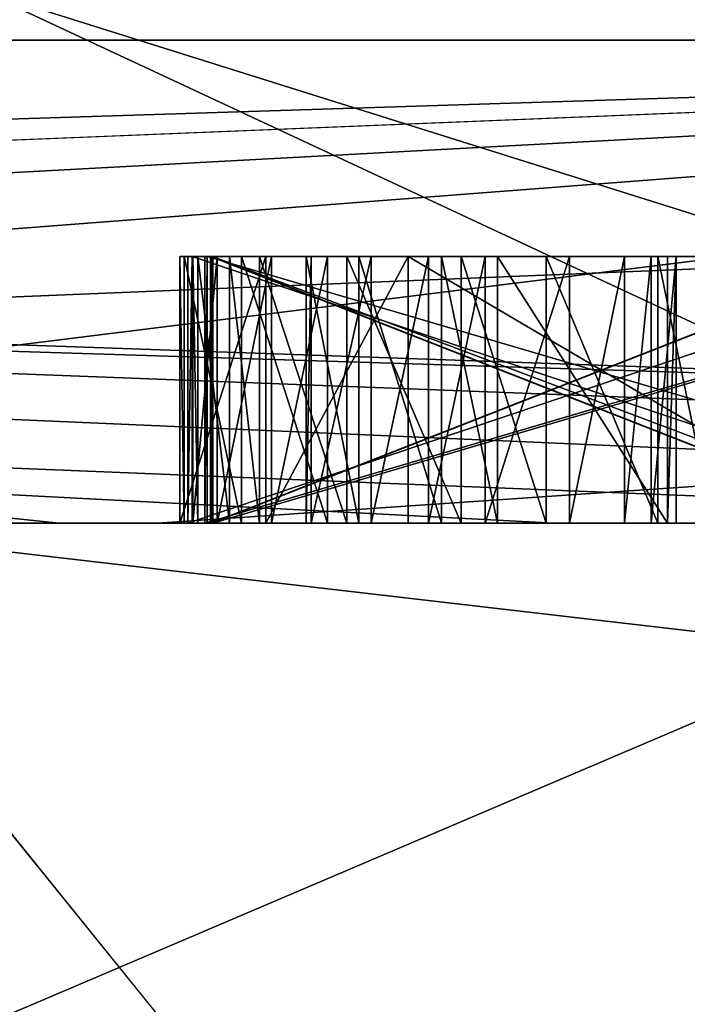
# Model space of a CAD drawing. Header units: millimetres. Extents: x -322 to 175, y 0 to 232.
# Tile 120 of 157: x 166.278 to 166.528, y 60.819 to 61.189. Entities that reach past the tile are written whole.
import ezdxf

# ---------------------------------------------------------------- set-up
doc = ezdxf.new("R2010")
doc.units = ezdxf.units.MM
doc.header["$LTSCALE"] = 65.185185
for name, color, linetype in [('288', 7, 'CONTINUOUS'), ('360', 7, 'CONTINUOUS'), ('361', 7, 'CONTINUOUS'), ('362', 7, 'CONTINUOUS'), ('363', 7, 'CONTINUOUS'), ('372', 7, 'CONTINUOUS'), ('373', 7, 'CONTINUOUS'), ('375', 7, 'CONTINUOUS'), ('376', 7, 'CONTINUOUS'), ('380', 7, 'CONTINUOUS'), ('532', 7, 'CONTINUOUS'), ('551', 7, 'CONTINUOUS'), ('552', 7, 'CONTINUOUS'), ('553', 7, 'CONTINUOUS'), ('555', 7, 'CONTINUOUS'), ('556', 7, 'CONTINUOUS'), ('561', 7, 'CONTINUOUS'), ('568', 7, 'CONTINUOUS'), ('569', 7, 'CONTINUOUS'), ('570', 7, 'CONTINUOUS'), ('578', 7, 'CONTINUOUS'), ('579', 7, 'CONTINUOUS'), ('580', 7, 'CONTINUOUS'), ('594', 7, 'CONTINUOUS'), ('595', 7, 'CONTINUOUS'), ('596', 7, 'CONTINUOUS'), ('597', 7, 'CONTINUOUS'), ('598', 7, 'CONTINUOUS'), ('621', 7, 'CONTINUOUS'), ('622', 7, 'CONTINUOUS'), ('623', 7, 'CONTINUOUS'), ('624', 7, 'CONTINUOUS'), ('625', 7, 'CONTINUOUS'), ('626', 7, 'CONTINUOUS'), ('627', 7, 'CONTINUOUS'), ('628', 7, 'CONTINUOUS'), ('629', 7, 'CONTINUOUS'), ('630', 7, 'CONTINUOUS'), ('631', 7, 'CONTINUOUS'), ('632', 7, 'CONTINUOUS'), ('633', 7, 'CONTINUOUS'), ('634', 7, 'CONTINUOUS'), ('635', 7, 'CONTINUOUS'), ('636', 7, 'CONTINUOUS'), ('637', 7, 'CONTINUOUS'), ('638', 7, 'CONTINUOUS'), ('639', 7, 'CONTINUOUS'), ('640', 7, 'CONTINUOUS'), ('641', 7, 'CONTINUOUS'), ('642', 7, 'CONTINUOUS'), ('643', 7, 'CONTINUOUS'), ('644', 7, 'CONTINUOUS'), ('645', 7, 'CONTINUOUS'), ('646', 7, 'CONTINUOUS'), ('647', 7, 'CONTINUOUS'), ('665', 7, 'CONTINUOUS'), ('670', 7, 'CONTINUOUS'), ('674', 7, 'CONTINUOUS'), ('676', 7, 'CONTINUOUS'), ('678', 7, 'CONTINUOUS'), ('680', 7, 'CONTINUOUS')]:
    doc.layers.add(name, color=color, linetype=linetype)

msp = doc.modelspace()

# ---------------------------------------------------------------- linework, layer by layer
at = {"layer": '288', "color": 7, "linetype": 'CONTINUOUS', "true_color": 0xe0f2ff}
for points in [[(166.32968, 61, -11.34236), (166.18048, 61, -11.75552), (164.20979, 61, -13.90646), (166.32968, 61, -11.34236)], [(164.774, 61, 13.30551), (166.18048, 61, 11.75552), (166.7858, 61, 10.65573), (164.774, 61, 13.30551)], [(166.70649, 61, 8.51213), (165.1692, 61, 11.0208), (166.53302, 61, 8.90287), (166.70649, 61, 8.51213)], [(166.53302, 61, 8.90287), (165.1692, 61, 11.0208), (165.73967, 61, 10.24035), (166.53302, 61, 8.90287)], [(165.1692, 61, -11.0208), (166.70649, 61, -8.51213), (165.67731, 61, -10.33557), (165.1692, 61, -11.0208)], [(165.67731, 61, -10.33557), (166.70649, 61, -8.51213), (166.4787, 61, -9.00302), (165.67731, 61, -10.33557)], [(167.82032, 61, -9.07946), (166.18048, 61, -11.75552), (166.32968, 61, -11.34236), (167.82032, 61, -9.07946)], [(166.18048, 61, 11.75552), (167.82032, 61, 9.07945), (166.7858, 61, 10.65573), (166.18048, 61, 11.75552)], [(167.99236, 61, -8.46066), (167.82032, 61, -9.07946), (166.32968, 61, -11.34236), (167.99236, 61, -8.46066)], [(166.4787, 61, -9.00302), (166.70649, 61, -8.51213), (167.16713, 61, -7.60865), (166.4787, 61, -9.00302)]]:
    msp.add_3dface(points, dxfattribs=at)
at = {"layer": '360', "color": 7, "linetype": 'CONTINUOUS', "true_color": 0xe0f2ff}
for points in [[(168.75, 61), (167.75, 60), (164.36015, 59.99999, 10.43305), (168.75, 61)], [(165.1692, 61, 11.0208), (166.70649, 61, 8.51213), (164.36015, 59.99999, 10.43305), (165.1692, 61, 11.0208)], [(166.70649, 61, 8.51213), (167.83241, 61, 5.79378), (164.36015, 59.99999, 10.43305), (166.70649, 61, 8.51213)], [(167.83241, 61, 5.79378), (168.5192, 61, 2.933), (164.36015, 59.99999, 10.43305), (167.83241, 61, 5.79378)], [(168.5192, 61, 2.933), (168.75, 61), (164.36015, 59.99999, 10.43305), (168.5192, 61, 2.933)]]:
    msp.add_3dface(points, dxfattribs=at)
at = {"layer": '361', "color": 7, "linetype": 'CONTINUOUS', "true_color": 0xe0f2ff}
for points in [[(164.36016, 59.99999, -10.43304), (167.75, 60), (165.1692, 61, -11.0208), (164.36016, 59.99999, -10.43304)], [(167.75, 60), (166.70649, 61, -8.51213), (165.1692, 61, -11.0208), (167.75, 60)]]:
    msp.add_3dface(points, dxfattribs=at)
at = {"layer": '362', "color": 7, "linetype": 'CONTINUOUS', "true_color": 0xe0f2ff}
for points in [[(161.75591, 61, 16.18021), (156.1806, 61, 19.02105), (166.58501, 60.50001, 12.04938), (161.75591, 61, 16.18021)], [(156.1806, 61, 19.02105), (156.33505, 60.50001, 19.49659), (166.58501, 60.50001, 12.04938), (156.1806, 61, 19.02105)], [(164.14243, 61, 14.14184), (161.75591, 61, 16.18021), (166.58501, 60.50001, 12.04938), (164.14243, 61, 14.14184)], [(166.18048, 61, 11.75552), (164.14243, 61, 14.14184), (166.58501, 60.50001, 12.04938), (166.18048, 61, 11.75552)], [(167.82032, 61, 9.07945), (166.18048, 61, 11.75552), (170.5, 60.5), (167.82032, 61, 9.07945)], [(170.5, 60.5), (166.18048, 61, 11.75552), (166.58501, 60.50001, 12.04938), (170.5, 60.5)]]:
    msp.add_3dface(points, dxfattribs=at)
at = {"layer": '363', "color": 7, "linetype": 'CONTINUOUS', "true_color": 0xe0f2ff}
for points in [[(166.18048, 61, -11.75552), (166.58501, 60.50001, -12.04938), (156.33505, 60.50001, -19.49659), (166.18048, 61, -11.75552)], [(166.18048, 61, -11.75552), (167.82032, 61, -9.07946), (166.58501, 60.50001, -12.04938), (166.18048, 61, -11.75552)]]:
    msp.add_3dface(points, dxfattribs=at)
at = {"layer": '372', "color": 7, "linetype": 'CONTINUOUS', "true_color": 0xe0f2ff}
for points in [[(166.69178, 61, 2.64471), (166.07229, 61, 5.22413), (165.49481, 61, 5.03652), (166.69178, 61, 2.64471)], [(166.69178, 61, 2.64471), (165.49481, 61, 5.03652), (166.34106, 61, 0.54157), (166.69178, 61, 2.64471)], [(166.07229, 61, -5.22413), (166.9, 61, 0), (165.49481, 61, -5.03652), (166.07229, 61, -5.22413)], [(165.49481, 61, -5.03652), (166.9, 61, 0), (166.67018, 61, -0.57206), (165.49481, 61, -5.03652)], [(166.29281, 61, 0), (165.49481, 61, -5.03652), (166.35002, 61, -0.01042), (166.29281, 61, 0)], [(166.35002, 61, -0.01042), (165.49481, 61, -5.03652), (166.3499, 61, -0.0625), (166.35002, 61, -0.01042)], [(166.3499, 61, -0.0625), (165.49481, 61, -5.03652), (166.34965, 61, -0.17708), (166.3499, 61, -0.0625)], [(166.34965, 61, -0.17708), (165.49481, 61, -5.03652), (166.34953, 61, -0.22917), (166.34965, 61, -0.17708)], [(166.34953, 61, -0.22917), (165.49481, 61, -5.03652), (166.34481, 61, -0.41662), (166.34953, 61, -0.22917)], [(166.3381, 61, -0.64569), (165.49481, 61, -5.03652), (166.59392, 61, -0.63235), (166.3381, 61, -0.64569)], [(165.49481, 61, -5.03652), (166.3381, 61, -0.64569), (166.33962, 61, -0.59363), (165.49481, 61, -5.03652)], [(166.59392, 61, -0.63235), (165.49481, 61, -5.03652), (166.62612, 61, -0.62287), (166.59392, 61, -0.63235)], [(166.62612, 61, -0.62287), (165.49481, 61, -5.03652), (166.648, 61, -0.60267), (166.62612, 61, -0.62287)], [(166.648, 61, -0.60267), (165.49481, 61, -5.03652), (166.67018, 61, -0.57206), (166.648, 61, -0.60267)], [(166.34481, 61, -0.41662), (165.49481, 61, -5.03652), (166.34298, 61, -0.4791), (166.34481, 61, -0.41662)], [(166.34298, 61, -0.4791), (165.49481, 61, -5.03652), (166.33962, 61, -0.59363), (166.34298, 61, -0.4791)], [(165.49481, 61, 5.03652), (166.29281, 61, 0), (166.34106, 61, 0.54157), (165.49481, 61, 5.03652)], [(166.29281, 61, 0), (166.34268, 61, 0.48951), (166.34106, 61, 0.54157), (166.29281, 61, 0)], [(166.34268, 61, 0.48951), (166.29281, 61, 0), (166.34742, 61, 0.29165), (166.34268, 61, 0.48951)], [(166.29281, 61, 0), (166.34827, 61, 0.23958), (166.34742, 61, 0.29165), (166.29281, 61, 0)], [(166.34827, 61, 0.23958), (166.29281, 61, 0), (166.35039, 61, 0.15625), (166.34827, 61, 0.23958)], [(166.35027, 61, 0.10417), (166.29281, 61, 0), (166.61623, 61, 0.10357), (166.35027, 61, 0.10417)], [(166.29281, 61, 0), (166.35027, 61, 0.10417), (166.35039, 61, 0.15625), (166.29281, 61, 0)], [(166.61623, 61, 0.10357), (166.29281, 61, 0), (166.63746, 61, 0.08269), (166.61623, 61, 0.10357)], [(166.63746, 61, 0.08269), (166.29281, 61, 0), (166.64803, 61, 0.05142), (166.63746, 61, 0.08269)], [(166.64803, 61, 0.05142), (166.29281, 61, 0), (166.64798, 61, 0.03059), (166.64803, 61, 0.05142)], [(166.64798, 61, 0.03059), (166.29281, 61, 0), (166.6373, 61, 0.00978), (166.64798, 61, 0.03059)], [(166.6373, 61, 0.00978), (166.29281, 61, 0), (166.62664, 61, -0.00062), (166.6373, 61, 0.00978)], [(166.62664, 61, -0.00062), (166.29281, 61, 0), (166.35002, 61, -0.01042), (166.62664, 61, -0.00062)], [(166.3703, 61, -0.63622), (166.3381, 61, -0.64569), (166.59392, 61, -0.63235), (166.3703, 61, -0.63622)], [(166.35209, 61, -0.53147), (166.34298, 61, -0.4791), (166.33962, 61, -0.59363), (166.35209, 61, -0.53147)], [(166.37244, 61, -0.56333), (166.35209, 61, -0.53147), (166.33962, 61, -0.59363), (166.37244, 61, -0.56333)], [(166.36119, 61, -0.58384), (166.37244, 61, -0.56333), (166.33962, 61, -0.59363), (166.36119, 61, -0.58384)], [(166.63553, 61, 0.65498), (166.69178, 61, 2.64471), (166.34106, 61, 0.54157), (166.63553, 61, 0.65498)], [(166.63879, 61, 0.55087), (166.63553, 61, 0.65498), (166.34106, 61, 0.54157), (166.63879, 61, 0.55087)], [(166.64041, 61, 0.49881), (166.34268, 61, 0.48951), (166.64334, 61, 0.4051), (166.64041, 61, 0.49881)], [(166.64334, 61, 0.4051), (166.34268, 61, 0.48951), (166.34742, 61, 0.29165), (166.64334, 61, 0.4051)], [(166.35667, 61, -0.37529), (166.34953, 61, -0.22917), (166.34481, 61, -0.41662), (166.35667, 61, -0.37529)], [(166.81412, 61, 0.38959), (166.64334, 61, 0.4051), (166.34742, 61, 0.29165), (166.81412, 61, 0.38959)], [(166.6878, 61, 0.29718), (166.81412, 61, 0.38959), (166.34742, 61, 0.29165), (166.6878, 61, 0.29718)], [(166.68865, 61, 0.24511), (166.34827, 61, 0.23958), (166.35039, 61, 0.15625), (166.68865, 61, 0.24511)], [(166.60485, 61, -0.22974), (166.34953, 61, -0.22917), (166.40073, 61, -0.32447), (166.60485, 61, -0.22974)], [(166.40073, 61, -0.32447), (166.34953, 61, -0.22917), (166.36791, 61, -0.35478), (166.40073, 61, -0.32447)], [(166.36791, 61, -0.35478), (166.34953, 61, -0.22917), (166.35667, 61, -0.37529), (166.36791, 61, -0.35478)], [(166.60522, 61, -0.06307), (166.3499, 61, -0.0625), (166.34965, 61, -0.17708), (166.60522, 61, -0.06307)], [(166.62647, 61, -0.07353), (166.60522, 61, -0.06307), (166.34965, 61, -0.17708), (166.62647, 61, -0.07353)], [(166.63709, 61, -0.08397), (166.62647, 61, -0.07353), (166.34965, 61, -0.17708), (166.63709, 61, -0.08397)], [(166.64768, 61, -0.10483), (166.63709, 61, -0.08397), (166.34965, 61, -0.17708), (166.64768, 61, -0.10483)], [(166.64761, 61, -0.13608), (166.64768, 61, -0.10483), (166.34965, 61, -0.17708), (166.64761, 61, -0.13608)], [(166.63693, 61, -0.15689), (166.64761, 61, -0.13608), (166.34965, 61, -0.17708), (166.63693, 61, -0.15689)], [(166.62626, 61, -0.16728), (166.63693, 61, -0.15689), (166.34965, 61, -0.17708), (166.62626, 61, -0.16728)], [(166.60496, 61, -0.17765), (166.62626, 61, -0.16728), (166.34965, 61, -0.17708), (166.60496, 61, -0.17765)], [(166.60534, 61, -0.01099), (166.62664, 61, -0.00062), (166.35002, 61, -0.01042), (166.60534, 61, -0.01099)], [(166.79501, 61, 0.24683), (166.68865, 61, 0.24511), (166.35039, 61, 0.15625), (166.79501, 61, 0.24683)], [(166.8482, 61, 0.2477), (166.79501, 61, 0.24683), (166.35039, 61, 0.15625), (166.8482, 61, 0.2477)], [(166.69081, 61, 0.15549), (166.8482, 61, 0.2477), (166.35039, 61, 0.15625), (166.69081, 61, 0.15549)], [(166.3934, 61, -0.57437), (166.37244, 61, -0.56333), (166.36119, 61, -0.58384), (166.3934, 61, -0.57437)], [(166.42378, 61, -0.62736), (166.3703, 61, -0.63622), (166.59392, 61, -0.63235), (166.42378, 61, -0.62736)], [(166.44357, 61, -0.31531), (166.60485, 61, -0.22974), (166.40073, 61, -0.32447), (166.44357, 61, -0.31531)], [(166.65809, 61, -0.20902), (166.60485, 61, -0.22974), (166.44357, 61, -0.31531), (166.65809, 61, -0.20902)], [(166.47547, 61, -0.31624), (166.65809, 61, -0.20902), (166.44357, 61, -0.31531), (166.47547, 61, -0.31624)], [(166.60307, 61, -0.31998), (166.65809, 61, -0.20902), (166.47547, 61, -0.31624), (166.60307, 61, -0.31998)], [(166.51739, 61, -0.33832), (166.60307, 61, -0.31998), (166.47547, 61, -0.31624), (166.51739, 61, -0.33832)], [(166.53805, 61, -0.35976), (166.60307, 61, -0.31998), (166.51739, 61, -0.33832), (166.53805, 61, -0.35976)]]:
    msp.add_3dface(points, dxfattribs=at)
at = {"layer": '373', "color": 7, "linetype": 'CONTINUOUS', "true_color": 0xe0f2ff}
for points in [[(166.63253, 66.11021, -5.40424), (160.27947, 66.11021, -14.14848), (163.0147, 61.18118, -13.25825), (166.63253, 66.11021, -5.40424)], [(160.27947, 66.11021, 14.14848), (166.63253, 66.11021, 5.40424), (167.19714, 61.18118, 7.03009), (160.27947, 66.11021, 14.14848)], [(160.35748, 61.18118, 15.42357), (160.27947, 66.11021, 14.14848), (167.19714, 61.18118, 7.03009), (160.35748, 61.18118, 15.42357)], [(168.19596, 61.18118, -3.75109), (166.63253, 66.11021, -5.40424), (163.0147, 61.18118, -13.25825), (168.19596, 61.18118, -3.75109)]]:
    msp.add_3dface(points, dxfattribs=at)
at = {"layer": '375', "color": 7, "linetype": 'CONTINUOUS', "true_color": 0xe0f2ff}
for points in [[(164.774, 61, 13.30551), (166.7858, 61, 10.65573), (161.39444, 61.21787, 16.53588), (164.774, 61, 13.30551)], [(166.7858, 61, 10.65573), (168.32758, 61, 7.70761), (161.39444, 61.21787, 16.53588), (166.7858, 61, 10.65573)], [(168.32758, 61, 7.70761), (168.7652, 61.21787, 7.15094), (161.39444, 61.21787, 16.53588), (168.32758, 61, 7.70761)], [(164.20979, 61, -13.90646), (163.36439, 61.21787, -14.98872), (169.50945, 61.21787, -4.75919), (164.20979, 61, -13.90646)], [(166.32968, 61, -11.34236), (164.20979, 61, -13.90646), (169.50945, 61.21787, -4.75919), (166.32968, 61, -11.34236)], [(167.99236, 61, -8.46066), (166.32968, 61, -11.34236), (169.50945, 61.21787, -4.75919), (167.99236, 61, -8.46066)]]:
    msp.add_3dface(points, dxfattribs=at)
at = {"layer": '376', "color": 7, "linetype": 'CONTINUOUS', "true_color": 0xe0f2ff}
for points in [[(161.55245, 61, 14.80347), (160.35748, 61.18118, 15.42357), (167.19714, 61.18118, 7.03009), (161.55245, 61, 14.80347)], [(162.73757, 61, 13.79696), (161.55245, 61, 14.80347), (167.19714, 61.18118, 7.03009), (162.73757, 61, 13.79696)], [(163.83548, 61, 12.69572), (162.73757, 61, 13.79696), (167.19714, 61.18118, 7.03009), (163.83548, 61, 12.69572)], [(165.67731, 61, -10.33557), (166.4787, 61, -9.00302), (163.0147, 61.18118, -13.25825), (165.67731, 61, -10.33557)], [(166.4787, 61, -9.00302), (167.16713, 61, -7.60865), (163.0147, 61.18118, -13.25825), (166.4787, 61, -9.00302)], [(167.16713, 61, -7.60865), (167.73775, 61, -6.1623), (163.0147, 61.18118, -13.25825), (167.16713, 61, -7.60865)], [(167.73775, 61, -6.1623), (168.18682, 61, -4.67348), (163.0147, 61.18118, -13.25825), (167.73775, 61, -6.1623)], [(168.18682, 61, -4.67348), (168.19596, 61.18118, -3.75109), (163.0147, 61.18118, -13.25825), (168.18682, 61, -4.67348)], [(164.83848, 61, 11.50745), (163.83548, 61, 12.69572), (167.19714, 61.18118, 7.03009), (164.83848, 61, 11.50745)], [(165.73967, 61, 10.24035), (164.83848, 61, 11.50745), (167.19714, 61.18118, 7.03009), (165.73967, 61, 10.24035)], [(166.53302, 61, 8.90287), (165.73967, 61, 10.24035), (167.19714, 61.18118, 7.03009), (166.53302, 61, 8.90287)]]:
    msp.add_3dface(points, dxfattribs=at)
at = {"layer": '380', "color": 7, "linetype": 'CONTINUOUS', "true_color": 0xe0f2ff}
for points in [[(166.07229, 61, 5.22413), (166.69178, 61, 2.64471), (166.26307, 61.2, 5.28419), (166.07229, 61, 5.22413)], [(166.9, 61, 0), (166.07229, 61, -5.22413), (166.26307, 61.2, -5.28419), (166.9, 61, 0)], [(166.69178, 61, 2.64471), (166.9, 61, 0), (166.26307, 61.2, 5.28419), (166.69178, 61, 2.64471)], [(166.9, 61, 0), (166.26307, 61.2, -5.28419), (166.26307, 61.2, 5.28419), (166.9, 61, 0)]]:
    msp.add_3dface(points, dxfattribs=at)
at = {"layer": '532', "color": 7, "linetype": 'CONTINUOUS', "true_color": 0xe0f2ff}
for points in [[(166.34268, 61, 0.48951), (166.64041, 61, 0.49881), (166.34268, 61.1, 0.48951), (166.34268, 61, 0.48951)], [(166.34268, 61.1, 0.48951), (166.64041, 61, 0.49881), (166.64041, 61.1, 0.49881), (166.34268, 61.1, 0.48951)]]:
    msp.add_3dface(points, dxfattribs=at)
at = {"layer": '551', "color": 7, "linetype": 'CONTINUOUS', "true_color": 0xe0f2ff}
for points in [[(166.63879, 61, 0.55087), (166.34106, 61, 0.54157), (166.63879, 61.1, 0.55087), (166.63879, 61, 0.55087)], [(166.63879, 61.1, 0.55087), (166.34106, 61, 0.54157), (166.34106, 61.1, 0.54157), (166.63879, 61.1, 0.55087)]]:
    msp.add_3dface(points, dxfattribs=at)
at = {"layer": '552', "color": 7, "linetype": 'CONTINUOUS', "true_color": 0xe0f2ff}
for points in [[(166.34106, 61, 0.54157), (166.34268, 61, 0.48951), (166.34268, 61.1, 0.48951), (166.34106, 61, 0.54157)], [(166.34106, 61, 0.54157), (166.34268, 61.1, 0.48951), (166.34106, 61.1, 0.54157), (166.34106, 61, 0.54157)]]:
    msp.add_3dface(points, dxfattribs=at)
at = {"layer": '553', "color": 7, "linetype": 'CONTINUOUS', "true_color": 0xe0f2ff}
for points in [[(166.34827, 61, 0.23958), (166.68865, 61, 0.24511), (166.34827, 61.1, 0.23958), (166.34827, 61, 0.23958)], [(166.34827, 61.1, 0.23958), (166.68865, 61, 0.24511), (166.68865, 61.1, 0.24511), (166.34827, 61.1, 0.23958)]]:
    msp.add_3dface(points, dxfattribs=at)
at = {"layer": '555', "color": 7, "linetype": 'CONTINUOUS', "true_color": 0xe0f2ff}
for points in [[(166.6878, 61, 0.29718), (166.34742, 61, 0.29165), (166.6878, 61.1, 0.29718), (166.6878, 61, 0.29718)], [(166.6878, 61.1, 0.29718), (166.34742, 61, 0.29165), (166.34742, 61.1, 0.29165), (166.6878, 61.1, 0.29718)]]:
    msp.add_3dface(points, dxfattribs=at)
at = {"layer": '556', "color": 7, "linetype": 'CONTINUOUS', "true_color": 0xe0f2ff}
for points in [[(166.34742, 61, 0.29165), (166.34827, 61, 0.23958), (166.34827, 61.1, 0.23958), (166.34742, 61, 0.29165)], [(166.34742, 61, 0.29165), (166.34827, 61.1, 0.23958), (166.34742, 61.1, 0.29165), (166.34742, 61, 0.29165)]]:
    msp.add_3dface(points, dxfattribs=at)
at = {"layer": '561', "color": 7, "linetype": 'CONTINUOUS', "true_color": 0xe0f2ff}
for points in [[(166.35027, 61, 0.10417), (166.61623, 61, 0.10357), (166.35027, 61.1, 0.10417), (166.35027, 61, 0.10417)], [(166.35027, 61.1, 0.10417), (166.61623, 61, 0.10357), (166.61623, 61.1, 0.10357), (166.35027, 61.1, 0.10417)]]:
    msp.add_3dface(points, dxfattribs=at)
at = {"layer": '568', "color": 7, "linetype": 'CONTINUOUS', "true_color": 0xe0f2ff}
for points in [[(166.60534, 61, -0.01099), (166.35002, 61, -0.01042), (166.60534, 61.1, -0.01099), (166.60534, 61, -0.01099)], [(166.60534, 61.1, -0.01099), (166.35002, 61, -0.01042), (166.35002, 61.1, -0.01042), (166.60534, 61.1, -0.01099)]]:
    msp.add_3dface(points, dxfattribs=at)
at = {"layer": '569', "color": 7, "linetype": 'CONTINUOUS', "true_color": 0xe0f2ff}
for points in [[(166.35002, 61, -0.01042), (166.3499, 61, -0.0625), (166.3499, 61.1, -0.0625), (166.35002, 61, -0.01042)], [(166.35002, 61.1, -0.01042), (166.35002, 61, -0.01042), (166.3499, 61.1, -0.0625), (166.35002, 61.1, -0.01042)]]:
    msp.add_3dface(points, dxfattribs=at)
at = {"layer": '570', "color": 7, "linetype": 'CONTINUOUS', "true_color": 0xe0f2ff}
for points in [[(166.3499, 61, -0.0625), (166.60522, 61, -0.06307), (166.3499, 61.1, -0.0625), (166.3499, 61, -0.0625)], [(166.3499, 61.1, -0.0625), (166.60522, 61, -0.06307), (166.60522, 61.1, -0.06307), (166.3499, 61.1, -0.0625)]]:
    msp.add_3dface(points, dxfattribs=at)
at = {"layer": '578', "color": 7, "linetype": 'CONTINUOUS', "true_color": 0xe0f2ff}
for points in [[(166.60496, 61, -0.17765), (166.34965, 61, -0.17708), (166.60496, 61.1, -0.17765), (166.60496, 61, -0.17765)], [(166.60496, 61.1, -0.17765), (166.34965, 61, -0.17708), (166.34965, 61.1, -0.17708), (166.60496, 61.1, -0.17765)]]:
    msp.add_3dface(points, dxfattribs=at)
at = {"layer": '579', "color": 7, "linetype": 'CONTINUOUS', "true_color": 0xe0f2ff}
for points in [[(166.34965, 61, -0.17708), (166.34953, 61, -0.22917), (166.34953, 61.1, -0.22917), (166.34965, 61, -0.17708)], [(166.34965, 61.1, -0.17708), (166.34965, 61, -0.17708), (166.34953, 61.1, -0.22917), (166.34965, 61.1, -0.17708)]]:
    msp.add_3dface(points, dxfattribs=at)
at = {"layer": '580', "color": 7, "linetype": 'CONTINUOUS', "true_color": 0xe0f2ff}
for points in [[(166.34953, 61, -0.22917), (166.60485, 61, -0.22974), (166.34953, 61.1, -0.22917), (166.34953, 61, -0.22917)], [(166.34953, 61.1, -0.22917), (166.60485, 61, -0.22974), (166.60485, 61.1, -0.22974), (166.34953, 61.1, -0.22917)]]:
    msp.add_3dface(points, dxfattribs=at)
at = {"layer": '594', "color": 7, "linetype": 'CONTINUOUS', "true_color": 0xe0f2ff}
for points in [[(166.69081, 61, 0.15549), (166.35039, 61, 0.15625), (166.69081, 61.1, 0.15549), (166.69081, 61, 0.15549)], [(166.69081, 61.1, 0.15549), (166.35039, 61, 0.15625), (166.35039, 61.1, 0.15625), (166.69081, 61.1, 0.15549)]]:
    msp.add_3dface(points, dxfattribs=at)
at = {"layer": '595', "color": 7, "linetype": 'CONTINUOUS', "true_color": 0xe0f2ff}
for points in [[(166.35039, 61, 0.15625), (166.35027, 61, 0.10417), (166.35027, 61.1, 0.10417), (166.35039, 61, 0.15625)], [(166.35039, 61, 0.15625), (166.35027, 61.1, 0.10417), (166.35039, 61.1, 0.15625), (166.35039, 61, 0.15625)]]:
    msp.add_3dface(points, dxfattribs=at)
at = {"layer": '596', "color": 7, "linetype": 'CONTINUOUS', "true_color": 0xe0f2ff}
for points in [[(166.3381, 61, -0.64569), (166.3703, 61, -0.63622), (166.3703, 61.1, -0.63622), (166.3381, 61, -0.64569)], [(166.3381, 61.1, -0.64569), (166.3381, 61, -0.64569), (166.3703, 61.1, -0.63622), (166.3381, 61.1, -0.64569)]]:
    msp.add_3dface(points, dxfattribs=at)
at = {"layer": '597', "color": 7, "linetype": 'CONTINUOUS', "true_color": 0xe0f2ff}
for points in [[(166.3703, 61, -0.63622), (166.42378, 61, -0.62736), (166.42378, 61.1, -0.62736), (166.3703, 61, -0.63622)], [(166.3703, 61.1, -0.63622), (166.3703, 61, -0.63622), (166.42378, 61.1, -0.62736), (166.3703, 61.1, -0.63622)]]:
    msp.add_3dface(points, dxfattribs=at)
at = {"layer": '598', "color": 7, "linetype": 'CONTINUOUS', "true_color": 0xe0f2ff}
for points in [[(166.42378, 61, -0.62736), (166.59392, 61, -0.63235), (166.42378, 61.1, -0.62736), (166.42378, 61, -0.62736)], [(166.42378, 61.1, -0.62736), (166.59392, 61, -0.63235), (166.59392, 61.1, -0.63235), (166.42378, 61.1, -0.62736)]]:
    msp.add_3dface(points, dxfattribs=at)
at = {"layer": '621', "color": 7, "linetype": 'CONTINUOUS', "true_color": 0xe0f2ff}
for points in [[(166.53805, 61, -0.35976), (166.51739, 61, -0.33832), (166.51739, 61.1, -0.33832), (166.53805, 61, -0.35976)], [(166.53805, 61.1, -0.35976), (166.53805, 61, -0.35976), (166.51739, 61.1, -0.33832), (166.53805, 61.1, -0.35976)]]:
    msp.add_3dface(points, dxfattribs=at)
at = {"layer": '622', "color": 7, "linetype": 'CONTINUOUS', "true_color": 0xe0f2ff}
for points in [[(166.51739, 61, -0.33832), (166.47547, 61, -0.31624), (166.47547, 61.1, -0.31624), (166.51739, 61, -0.33832)], [(166.51739, 61.1, -0.33832), (166.51739, 61, -0.33832), (166.47547, 61.1, -0.31624), (166.51739, 61.1, -0.33832)]]:
    msp.add_3dface(points, dxfattribs=at)
at = {"layer": '623', "color": 7, "linetype": 'CONTINUOUS', "true_color": 0xe0f2ff}
for points in [[(166.47547, 61, -0.31624), (166.44357, 61, -0.31531), (166.44357, 61.1, -0.31531), (166.47547, 61, -0.31624)], [(166.47547, 61.1, -0.31624), (166.47547, 61, -0.31624), (166.44357, 61.1, -0.31531), (166.47547, 61.1, -0.31624)]]:
    msp.add_3dface(points, dxfattribs=at)
at = {"layer": '624', "color": 7, "linetype": 'CONTINUOUS', "true_color": 0xe0f2ff}
for points in [[(166.44357, 61, -0.31531), (166.40073, 61, -0.32447), (166.40073, 61.1, -0.32447), (166.44357, 61, -0.31531)], [(166.44357, 61.1, -0.31531), (166.44357, 61, -0.31531), (166.40073, 61.1, -0.32447), (166.44357, 61.1, -0.31531)]]:
    msp.add_3dface(points, dxfattribs=at)
at = {"layer": '625', "color": 7, "linetype": 'CONTINUOUS', "true_color": 0xe0f2ff}
for points in [[(166.40073, 61, -0.32447), (166.36791, 61, -0.35478), (166.36791, 61.1, -0.35478), (166.40073, 61, -0.32447)], [(166.40073, 61.1, -0.32447), (166.40073, 61, -0.32447), (166.36791, 61.1, -0.35478), (166.40073, 61.1, -0.32447)]]:
    msp.add_3dface(points, dxfattribs=at)
at = {"layer": '626', "color": 7, "linetype": 'CONTINUOUS', "true_color": 0xe0f2ff}
for points in [[(166.36791, 61, -0.35478), (166.35667, 61, -0.37529), (166.35667, 61.1, -0.37529), (166.36791, 61, -0.35478)], [(166.36791, 61.1, -0.35478), (166.36791, 61, -0.35478), (166.35667, 61.1, -0.37529), (166.36791, 61.1, -0.35478)]]:
    msp.add_3dface(points, dxfattribs=at)
at = {"layer": '627', "color": 7, "linetype": 'CONTINUOUS', "true_color": 0xe0f2ff}
for points in [[(166.35667, 61, -0.37529), (166.34481, 61, -0.41662), (166.34481, 61.1, -0.41662), (166.35667, 61, -0.37529)], [(166.35667, 61.1, -0.37529), (166.35667, 61, -0.37529), (166.34481, 61.1, -0.41662), (166.35667, 61.1, -0.37529)]]:
    msp.add_3dface(points, dxfattribs=at)
at = {"layer": '628', "color": 7, "linetype": 'CONTINUOUS', "true_color": 0xe0f2ff}
for points in [[(166.34481, 61, -0.41662), (166.34298, 61, -0.4791), (166.34298, 61.1, -0.4791), (166.34481, 61, -0.41662)], [(166.34481, 61.1, -0.41662), (166.34481, 61, -0.41662), (166.34298, 61.1, -0.4791), (166.34481, 61.1, -0.41662)]]:
    msp.add_3dface(points, dxfattribs=at)
at = {"layer": '629', "color": 7, "linetype": 'CONTINUOUS', "true_color": 0xe0f2ff}
for points in [[(166.34298, 61, -0.4791), (166.35209, 61, -0.53147), (166.35209, 61.1, -0.53147), (166.34298, 61, -0.4791)], [(166.34298, 61.1, -0.4791), (166.34298, 61, -0.4791), (166.35209, 61.1, -0.53147), (166.34298, 61.1, -0.4791)]]:
    msp.add_3dface(points, dxfattribs=at)
at = {"layer": '630', "color": 7, "linetype": 'CONTINUOUS', "true_color": 0xe0f2ff}
for points in [[(166.35209, 61, -0.53147), (166.37244, 61, -0.56333), (166.37244, 61.1, -0.56333), (166.35209, 61, -0.53147)], [(166.35209, 61.1, -0.53147), (166.35209, 61, -0.53147), (166.37244, 61.1, -0.56333), (166.35209, 61.1, -0.53147)]]:
    msp.add_3dface(points, dxfattribs=at)
at = {"layer": '631', "color": 7, "linetype": 'CONTINUOUS', "true_color": 0xe0f2ff}
for points in [[(166.37244, 61, -0.56333), (166.3934, 61, -0.57437), (166.3934, 61.1, -0.57437), (166.37244, 61, -0.56333)], [(166.37244, 61.1, -0.56333), (166.37244, 61, -0.56333), (166.3934, 61.1, -0.57437), (166.37244, 61.1, -0.56333)]]:
    msp.add_3dface(points, dxfattribs=at)
at = {"layer": '632', "color": 7, "linetype": 'CONTINUOUS', "true_color": 0xe0f2ff}
for points in [[(166.3934, 61, -0.57437), (166.36119, 61, -0.58384), (166.36119, 61.1, -0.58384), (166.3934, 61, -0.57437)], [(166.3934, 61.1, -0.57437), (166.3934, 61, -0.57437), (166.36119, 61.1, -0.58384), (166.3934, 61.1, -0.57437)]]:
    msp.add_3dface(points, dxfattribs=at)
at = {"layer": '633', "color": 7, "linetype": 'CONTINUOUS', "true_color": 0xe0f2ff}
for points in [[(166.36119, 61, -0.58384), (166.33962, 61, -0.59363), (166.33962, 61.1, -0.59363), (166.36119, 61, -0.58384)], [(166.36119, 61.1, -0.58384), (166.36119, 61, -0.58384), (166.33962, 61.1, -0.59363), (166.36119, 61.1, -0.58384)]]:
    msp.add_3dface(points, dxfattribs=at)
at = {"layer": '634', "color": 7, "linetype": 'CONTINUOUS', "true_color": 0xe0f2ff}
for points in [[(166.33962, 61, -0.59363), (166.3381, 61, -0.64569), (166.3381, 61.1, -0.64569), (166.33962, 61, -0.59363)], [(166.33962, 61, -0.59363), (166.3381, 61.1, -0.64569), (166.33962, 61.1, -0.59363), (166.33962, 61, -0.59363)]]:
    msp.add_3dface(points, dxfattribs=at)
at = {"layer": '635', "color": 7, "linetype": 'CONTINUOUS', "true_color": 0xe0f2ff}
for points in [[(166.52101, 61.1, -0.57811), (166.52101, 61, -0.57811), (166.4572, 61.1, -0.57624), (166.52101, 61.1, -0.57811)], [(166.4572, 61.1, -0.57624), (166.52101, 61, -0.57811), (166.4572, 61, -0.57624), (166.4572, 61.1, -0.57624)]]:
    msp.add_3dface(points, dxfattribs=at)
at = {"layer": '636', "color": 7, "linetype": 'CONTINUOUS', "true_color": 0xe0f2ff}
for points in [[(166.4572, 61.1, -0.57624), (166.4572, 61, -0.57624), (166.43624, 61.1, -0.5652), (166.4572, 61.1, -0.57624)], [(166.43624, 61.1, -0.5652), (166.4572, 61, -0.57624), (166.43624, 61, -0.5652), (166.43624, 61.1, -0.5652)]]:
    msp.add_3dface(points, dxfattribs=at)
at = {"layer": '637', "color": 7, "linetype": 'CONTINUOUS', "true_color": 0xe0f2ff}
for points in [[(166.43624, 61.1, -0.5652), (166.43624, 61, -0.5652), (166.40526, 61.1, -0.53303), (166.43624, 61.1, -0.5652)], [(166.40526, 61.1, -0.53303), (166.43624, 61, -0.5652), (166.40526, 61, -0.53303), (166.40526, 61.1, -0.53303)]]:
    msp.add_3dface(points, dxfattribs=at)
at = {"layer": '638', "color": 7, "linetype": 'CONTINUOUS', "true_color": 0xe0f2ff}
for points in [[(166.40526, 61.1, -0.53303), (166.40526, 61, -0.53303), (166.38551, 61.1, -0.48035), (166.40526, 61.1, -0.53303)], [(166.38551, 61.1, -0.48035), (166.40526, 61, -0.53303), (166.38551, 61, -0.48035), (166.38551, 61.1, -0.48035)]]:
    msp.add_3dface(points, dxfattribs=at)
at = {"layer": '639', "color": 7, "linetype": 'CONTINUOUS', "true_color": 0xe0f2ff}
for points in [[(166.38551, 61.1, -0.48035), (166.38551, 61, -0.48035), (166.38735, 61.1, -0.41787), (166.38551, 61.1, -0.48035)], [(166.38735, 61.1, -0.41787), (166.38551, 61, -0.48035), (166.38735, 61, -0.41787), (166.38735, 61.1, -0.41787)]]:
    msp.add_3dface(points, dxfattribs=at)
at = {"layer": '640', "color": 7, "linetype": 'CONTINUOUS', "true_color": 0xe0f2ff}
for points in [[(166.38735, 61.1, -0.41787), (166.38735, 61, -0.41787), (166.40983, 61.1, -0.37685), (166.38735, 61.1, -0.41787)], [(166.40983, 61.1, -0.37685), (166.38735, 61, -0.41787), (166.40983, 61, -0.37685), (166.40983, 61.1, -0.37685)]]:
    msp.add_3dface(points, dxfattribs=at)
at = {"layer": '641', "color": 7, "linetype": 'CONTINUOUS', "true_color": 0xe0f2ff}
for points in [[(166.40983, 61.1, -0.37685), (166.40983, 61, -0.37685), (166.43141, 61.1, -0.36706), (166.40983, 61.1, -0.37685)], [(166.43141, 61.1, -0.36706), (166.40983, 61, -0.37685), (166.43141, 61, -0.36706), (166.43141, 61.1, -0.36706)]]:
    msp.add_3dface(points, dxfattribs=at)
at = {"layer": '642', "color": 7, "linetype": 'CONTINUOUS', "true_color": 0xe0f2ff}
for points in [[(166.43141, 61.1, -0.36706), (166.43141, 61, -0.36706), (166.45267, 61.1, -0.36768), (166.43141, 61.1, -0.36706)], [(166.45267, 61.1, -0.36768), (166.43141, 61, -0.36706), (166.45267, 61, -0.36768), (166.45267, 61.1, -0.36768)]]:
    msp.add_3dface(points, dxfattribs=at)
at = {"layer": '643', "color": 7, "linetype": 'CONTINUOUS', "true_color": 0xe0f2ff}
for points in [[(166.45267, 61.1, -0.36768), (166.45267, 61, -0.36768), (166.48427, 61.1, -0.37903), (166.45267, 61.1, -0.36768)], [(166.48427, 61.1, -0.37903), (166.45267, 61, -0.36768), (166.48427, 61, -0.37903), (166.48427, 61.1, -0.37903)]]:
    msp.add_3dface(points, dxfattribs=at)
at = {"layer": '644', "color": 7, "linetype": 'CONTINUOUS', "true_color": 0xe0f2ff}
for points in [[(166.48427, 61.1, -0.37903), (166.48427, 61, -0.37903), (166.50493, 61.1, -0.40048), (166.48427, 61.1, -0.37903)], [(166.50493, 61.1, -0.40048), (166.48427, 61, -0.37903), (166.50493, 61, -0.40048), (166.50493, 61.1, -0.40048)]]:
    msp.add_3dface(points, dxfattribs=at)
at = {"layer": '645', "color": 7, "linetype": 'CONTINUOUS', "true_color": 0xe0f2ff}
for points in [[(166.50493, 61.1, -0.40048), (166.50493, 61, -0.40048), (166.51495, 61.1, -0.42161), (166.50493, 61.1, -0.40048)], [(166.51495, 61.1, -0.42161), (166.50493, 61, -0.40048), (166.51495, 61, -0.42161), (166.51495, 61.1, -0.42161)]]:
    msp.add_3dface(points, dxfattribs=at)
at = {"layer": '646', "color": 7, "linetype": 'CONTINUOUS', "true_color": 0xe0f2ff}
for points in [[(166.51495, 61.1, -0.42161), (166.51495, 61, -0.42161), (166.52436, 61.1, -0.46357), (166.51495, 61.1, -0.42161)], [(166.52436, 61.1, -0.46357), (166.51495, 61, -0.42161), (166.52436, 61, -0.46357), (166.52436, 61.1, -0.46357)]]:
    msp.add_3dface(points, dxfattribs=at)
at = {"layer": '647', "color": 7, "linetype": 'CONTINUOUS', "true_color": 0xe0f2ff}
for points in [[(166.52101, 61, -0.57811), (166.52101, 61.1, -0.57811), (166.52436, 61.1, -0.46357), (166.52101, 61, -0.57811)], [(166.52101, 61, -0.57811), (166.52436, 61.1, -0.46357), (166.52436, 61, -0.46357), (166.52101, 61, -0.57811)]]:
    msp.add_3dface(points, dxfattribs=at)
at = {"layer": '665', "color": 7, "linetype": 'CONTINUOUS', "true_color": 0xe0f2ff}
for points in [[(165.49481, 61, -5.03652), (166.29281, 61, 0), (165.33067, 61.1, -4.98124), (165.49481, 61, -5.03652)], [(166.29281, 61, 0), (165.49481, 61, 5.03652), (165.33067, 61.1, 4.98124), (166.29281, 61, 0)], [(166.29281, 61, 0), (165.33067, 61.1, 4.98124), (165.33067, 61.1, -4.98124), (166.29281, 61, 0)]]:
    msp.add_3dface(points, dxfattribs=at)
at = {"layer": '670', "color": 7, "linetype": 'CONTINUOUS', "true_color": 0xe0f2ff}
for points in [[(166.38551, 61, -0.48035), (166.40526, 61, -0.53303), (166.52436, 61, -0.46357), (166.38551, 61, -0.48035)], [(166.38735, 61, -0.41787), (166.38551, 61, -0.48035), (166.51495, 61, -0.42161), (166.38735, 61, -0.41787)], [(166.51495, 61, -0.42161), (166.38551, 61, -0.48035), (166.52436, 61, -0.46357), (166.51495, 61, -0.42161)], [(166.40983, 61, -0.37685), (166.38735, 61, -0.41787), (166.48427, 61, -0.37903), (166.40983, 61, -0.37685)], [(166.48427, 61, -0.37903), (166.38735, 61, -0.41787), (166.50493, 61, -0.40048), (166.48427, 61, -0.37903)], [(166.50493, 61, -0.40048), (166.38735, 61, -0.41787), (166.51495, 61, -0.42161), (166.50493, 61, -0.40048)], [(166.40526, 61, -0.53303), (166.43624, 61, -0.5652), (166.52436, 61, -0.46357), (166.40526, 61, -0.53303)], [(166.43141, 61, -0.36706), (166.40983, 61, -0.37685), (166.45267, 61, -0.36768), (166.43141, 61, -0.36706)], [(166.45267, 61, -0.36768), (166.40983, 61, -0.37685), (166.48427, 61, -0.37903), (166.45267, 61, -0.36768)], [(166.43624, 61, -0.5652), (166.4572, 61, -0.57624), (166.52436, 61, -0.46357), (166.43624, 61, -0.5652)], [(166.4572, 61, -0.57624), (166.52101, 61, -0.57811), (166.52436, 61, -0.46357), (166.4572, 61, -0.57624)]]:
    msp.add_3dface(points, dxfattribs=at)
at = {"layer": '674', "color": 7, "linetype": 'CONTINUOUS', "true_color": 0xe0f2ff}
for points in [[(166.3381, 61.1, -0.64569), (166.3703, 61.1, -0.63622), (166.33962, 61.1, -0.59363), (166.3381, 61.1, -0.64569)], [(166.3703, 61.1, -0.63622), (166.36119, 61.1, -0.58384), (166.33962, 61.1, -0.59363), (166.3703, 61.1, -0.63622)], [(166.34481, 61.1, -0.41662), (166.34298, 61.1, -0.4791), (166.35209, 61.1, -0.53147), (166.34481, 61.1, -0.41662)], [(166.35667, 61.1, -0.37529), (166.34481, 61.1, -0.41662), (166.35209, 61.1, -0.53147), (166.35667, 61.1, -0.37529)], [(166.35667, 61.1, -0.37529), (166.35209, 61.1, -0.53147), (166.37244, 61.1, -0.56333), (166.35667, 61.1, -0.37529)], [(166.36791, 61.1, -0.35478), (166.35667, 61.1, -0.37529), (166.37244, 61.1, -0.56333), (166.36791, 61.1, -0.35478)], [(166.3703, 61.1, -0.63622), (166.3934, 61.1, -0.57437), (166.36119, 61.1, -0.58384), (166.3703, 61.1, -0.63622)], [(166.40073, 61.1, -0.32447), (166.36791, 61.1, -0.35478), (166.38735, 61.1, -0.41787), (166.40073, 61.1, -0.32447)], [(166.36791, 61.1, -0.35478), (166.37244, 61.1, -0.56333), (166.38551, 61.1, -0.48035), (166.36791, 61.1, -0.35478)], [(166.36791, 61.1, -0.35478), (166.38551, 61.1, -0.48035), (166.38735, 61.1, -0.41787), (166.36791, 61.1, -0.35478)], [(166.3703, 61.1, -0.63622), (166.42378, 61.1, -0.62736), (166.3934, 61.1, -0.57437), (166.3703, 61.1, -0.63622)], [(166.37244, 61.1, -0.56333), (166.3934, 61.1, -0.57437), (166.38551, 61.1, -0.48035), (166.37244, 61.1, -0.56333)], [(166.3934, 61.1, -0.57437), (166.40526, 61.1, -0.53303), (166.38551, 61.1, -0.48035), (166.3934, 61.1, -0.57437)], [(166.40073, 61.1, -0.32447), (166.38735, 61.1, -0.41787), (166.40983, 61.1, -0.37685), (166.40073, 61.1, -0.32447)], [(166.3934, 61.1, -0.57437), (166.42378, 61.1, -0.62736), (166.40526, 61.1, -0.53303), (166.3934, 61.1, -0.57437)], [(166.44357, 61.1, -0.31531), (166.40073, 61.1, -0.32447), (166.43141, 61.1, -0.36706), (166.44357, 61.1, -0.31531)], [(166.40073, 61.1, -0.32447), (166.40983, 61.1, -0.37685), (166.43141, 61.1, -0.36706), (166.40073, 61.1, -0.32447)], [(166.42378, 61.1, -0.62736), (166.43624, 61.1, -0.5652), (166.40526, 61.1, -0.53303), (166.42378, 61.1, -0.62736)], [(166.42378, 61.1, -0.62736), (166.59392, 61.1, -0.63235), (166.4572, 61.1, -0.57624), (166.42378, 61.1, -0.62736)], [(166.42378, 61.1, -0.62736), (166.4572, 61.1, -0.57624), (166.43624, 61.1, -0.5652), (166.42378, 61.1, -0.62736)], [(166.44357, 61.1, -0.31531), (166.43141, 61.1, -0.36706), (166.45267, 61.1, -0.36768), (166.44357, 61.1, -0.31531)], [(166.47547, 61.1, -0.31624), (166.44357, 61.1, -0.31531), (166.45267, 61.1, -0.36768), (166.47547, 61.1, -0.31624)], [(166.47547, 61.1, -0.31624), (166.45267, 61.1, -0.36768), (166.48427, 61.1, -0.37903), (166.47547, 61.1, -0.31624)], [(166.59392, 61.1, -0.63235), (166.52101, 61.1, -0.57811), (166.4572, 61.1, -0.57624), (166.59392, 61.1, -0.63235)], [(166.51739, 61.1, -0.33832), (166.47547, 61.1, -0.31624), (166.51495, 61.1, -0.42161), (166.51739, 61.1, -0.33832)], [(166.47547, 61.1, -0.31624), (166.48427, 61.1, -0.37903), (166.50493, 61.1, -0.40048), (166.47547, 61.1, -0.31624)], [(166.47547, 61.1, -0.31624), (166.50493, 61.1, -0.40048), (166.51495, 61.1, -0.42161), (166.47547, 61.1, -0.31624)], [(166.51739, 61.1, -0.33832), (166.51495, 61.1, -0.42161), (166.52436, 61.1, -0.46357), (166.51739, 61.1, -0.33832)], [(166.53805, 61.1, -0.35976), (166.51739, 61.1, -0.33832), (166.52436, 61.1, -0.46357), (166.53805, 61.1, -0.35976)], [(166.59392, 61.1, -0.63235), (166.56354, 61.1, -0.57935), (166.52101, 61.1, -0.57811), (166.59392, 61.1, -0.63235)], [(166.52101, 61.1, -0.57811), (166.56354, 61.1, -0.57935), (166.52436, 61.1, -0.46357), (166.52101, 61.1, -0.57811)], [(166.56354, 61.1, -0.57935), (166.53805, 61.1, -0.35976), (166.52436, 61.1, -0.46357), (166.56354, 61.1, -0.57935)]]:
    msp.add_3dface(points, dxfattribs=at)
at = {"layer": '676', "color": 7, "linetype": 'CONTINUOUS', "true_color": 0xe0f2ff}
for points in [[(166.60496, 61.1, -0.17765), (166.34965, 61.1, -0.17708), (166.34953, 61.1, -0.22917), (166.60496, 61.1, -0.17765)], [(166.60496, 61.1, -0.17765), (166.34953, 61.1, -0.22917), (166.67941, 61.1, -0.18823), (166.60496, 61.1, -0.17765)], [(166.34953, 61.1, -0.22917), (166.60485, 61.1, -0.22974), (166.65809, 61.1, -0.20902), (166.34953, 61.1, -0.22917)], [(166.34953, 61.1, -0.22917), (166.65809, 61.1, -0.20902), (166.67941, 61.1, -0.18823), (166.34953, 61.1, -0.22917)], [(166.60534, 61.1, -0.01099), (166.35002, 61.1, -0.01042), (166.3499, 61.1, -0.0625), (166.60534, 61.1, -0.01099)], [(166.60534, 61.1, -0.01099), (166.3499, 61.1, -0.0625), (166.67978, 61.1, -0.02157), (166.60534, 61.1, -0.01099)], [(166.3499, 61.1, -0.0625), (166.60522, 61.1, -0.06307), (166.6478, 61.1, -0.05275), (166.3499, 61.1, -0.0625)], [(166.3499, 61.1, -0.0625), (166.6478, 61.1, -0.05275), (166.67978, 61.1, -0.02157), (166.3499, 61.1, -0.0625)], [(166.35027, 61.1, 0.10417), (166.61623, 61.1, 0.10357), (166.69081, 61.1, 0.15549), (166.35027, 61.1, 0.10417)], [(166.35027, 61.1, 0.10417), (166.69081, 61.1, 0.15549), (166.35039, 61.1, 0.15625), (166.35027, 61.1, 0.10417)]]:
    msp.add_3dface(points, dxfattribs=at)
at = {"layer": '678', "color": 7, "linetype": 'CONTINUOUS', "true_color": 0xe0f2ff}
for points in [[(166.34827, 61.1, 0.23958), (166.6878, 61.1, 0.29718), (166.34742, 61.1, 0.29165), (166.34827, 61.1, 0.23958)], [(166.34827, 61.1, 0.23958), (166.68865, 61.1, 0.24511), (166.6878, 61.1, 0.29718), (166.34827, 61.1, 0.23958)]]:
    msp.add_3dface(points, dxfattribs=at)
at = {"layer": '680', "color": 7, "linetype": 'CONTINUOUS', "true_color": 0xe0f2ff}
for points in [[(166.34268, 61.1, 0.48951), (166.63879, 61.1, 0.55087), (166.34106, 61.1, 0.54157), (166.34268, 61.1, 0.48951)], [(166.34268, 61.1, 0.48951), (166.64041, 61.1, 0.49881), (166.63879, 61.1, 0.55087), (166.34268, 61.1, 0.48951)]]:
    msp.add_3dface(points, dxfattribs=at)

doc.saveas('drawing.dxf')
